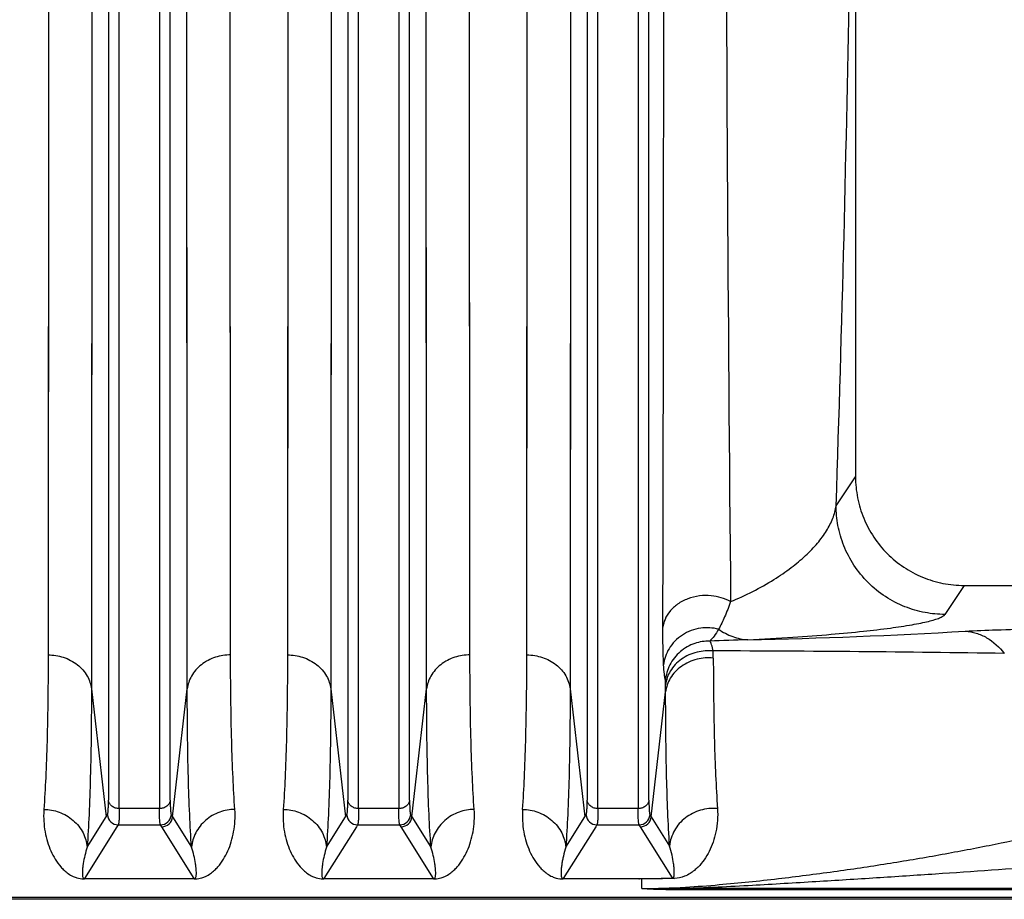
# Model space of a CAD drawing. Extents: x -1404 to 1181, y 8 to 1628.
# Tile 44 of 75: x -569 to -479, y 1288 to 1369. Entities that reach past the tile are written whole.
import ezdxf

# ---------------------------------------------------------------- set-up
doc = ezdxf.new("R2010")
doc.units = 0
doc.header["$LTSCALE"] = 65.395
doc.layers.add('SG48_1', color=7, linetype='CONTINUOUS')

msp = doc.modelspace()

# ---------------------------------------------------------------- linework, layer by layer
at = {"layer": 'SG48_1', "color": 2, "linetype": 'CONTINUOUS'}
for p, q in [((-566.746, 1404.26), (-566.791, 1310.705)), ((-550.021, 1310.705), (-550.066, 1404.26)), ((-544.746, 1404.26), (-544.791, 1310.705)), ((-528.021, 1310.705), (-528.066, 1404.26)), ((-563.447, 1290.152), (-553.365, 1290.152)), ((-563.447, 1290.12), (-563.447, 1290.152)), ((-553.365, 1290.152), (-553.365, 1290.12)), ((-541.447, 1290.152), (-531.365, 1290.152)), ((-541.447, 1290.12), (-541.447, 1290.152)), ((-531.365, 1290.152), (-531.365, 1290.12)), ((-519.447, 1290.152), (-512.207, 1290.152)), ((-519.447, 1290.12), (-519.447, 1290.152)), ((-512.207, 1290.12), (-519.447, 1290.12)), ((-509.217, 1290.172), (-509.399, 1290.166))]:
    msp.add_line(p, q, dxfattribs=at)
at = {"layer": 'SG48_1', "color": 9, "linetype": 'CONTINUOUS'}
for p, q in [((-522.791, 1310.706), (-522.746, 1404.26)), ((-562.766, 1403.113), (-562.811, 1307.575)), ((-554.001, 1307.575), (-554.046, 1403.113)), ((-540.766, 1403.113), (-540.811, 1307.575)), ((-532.001, 1307.575), (-532.046, 1403.113)), ((-518.766, 1403.113), (-518.811, 1307.575)), ((-561.246, 1397.048), (-561.246, 1297.345)), ((-560.251, 1296.581), (-560.251, 1396.758)), ((-556.561, 1396.758), (-556.561, 1296.581)), ((-555.566, 1297.345), (-555.566, 1397.048)), ((-539.246, 1397.048), (-539.246, 1297.345)), ((-538.251, 1296.581), (-538.251, 1396.758)), ((-534.561, 1396.758), (-534.561, 1296.581)), ((-533.566, 1297.345), (-533.566, 1397.048)), ((-517.246, 1397.048), (-517.246, 1297.345)), ((-516.251, 1296.581), (-516.251, 1396.758)), ((-512.561, 1396.758), (-512.561, 1296.581)), ((-511.566, 1297.345), (-511.566, 1397.048)), ((-494.359, 1324.415), (-492.581, 1327.084)), ((-482.593, 1317.089), (-484.365, 1314.429)), ((-505.649, 1310.418), (-505.649, 1311.073)), ((-510.032, 1307.306), (-510.033, 1307.975)), ((-510.032, 1307.306), (-510.033, 1307.975)), ((-562.811, 1307.575), (-561.457, 1295.826)), ((-555.355, 1295.826), (-554.001, 1307.575)), ((-540.811, 1307.575), (-539.457, 1295.826)), ((-533.355, 1295.826), (-532.001, 1307.575)), ((-518.811, 1307.575), (-517.457, 1295.826)), ((-511.355, 1295.826), (-510.032, 1307.306)), ((-556.561, 1296.581), (-560.251, 1296.581)), ((-534.561, 1296.581), (-538.251, 1296.581)), ((-512.561, 1296.581), (-516.251, 1296.581)), ((-563.201, 1293.044), (-561.457, 1295.826)), ((-555.355, 1295.826), (-553.611, 1293.044)), ((-541.201, 1293.044), (-539.457, 1295.826)), ((-533.355, 1295.826), (-531.611, 1293.044)), ((-519.201, 1293.044), (-517.457, 1295.826)), ((-511.355, 1295.826), (-509.674, 1293.144)), ((-560.462, 1294.914), (-563.447, 1290.152)), ((-560.351, 1295.089), (-560.462, 1294.914)), ((-560.351, 1295.089), (-556.461, 1295.089)), ((-556.35, 1294.914), (-556.461, 1295.089)), ((-553.365, 1290.152), (-556.35, 1294.914)), ((-538.462, 1294.914), (-541.447, 1290.152)), ((-538.351, 1295.089), (-538.462, 1294.914)), ((-538.351, 1295.089), (-534.461, 1295.089)), ((-534.35, 1294.914), (-534.461, 1295.089)), ((-531.365, 1290.152), (-534.35, 1294.914)), ((-516.462, 1294.914), (-519.447, 1290.152)), ((-516.351, 1295.089), (-516.462, 1294.914)), ((-516.351, 1295.089), (-512.461, 1295.089)), ((-512.35, 1294.914), (-512.461, 1295.089)), ((-509.401, 1290.211), (-512.35, 1294.914)), ((-513.365, 1290.152), (-513.345, 1290.12)), ((-512.207, 1289.236), (-512.207, 1290.152)), ((-429.406, 1289.247), (-508.814, 1289.247)), ((-508.814, 1289.247), (-508.814, 1289.122)), ((-429.406, 1289.122), (-508.814, 1289.122)), ((-717.008, 1288.455), (-429.406, 1288.455))]:
    msp.add_line(p, q, dxfattribs=at)
at = {"layer": 'SG48_1', "color": 6, "linetype": 'CONTINUOUS'}
for p, q in [((-492.58, 1370.781), (-492.58, 1327.084)), ((-482.593, 1317.089), (-452.219, 1317.089)), ((-561.457, 1295.826), (-561.346, 1296.001)), ((-555.466, 1296.001), (-555.355, 1295.826)), ((-539.457, 1295.826), (-539.346, 1296.001)), ((-533.466, 1296.001), (-533.355, 1295.826)), ((-517.457, 1295.826), (-517.346, 1296.001)), ((-511.466, 1296.001), (-511.355, 1295.826)), ((-429.406, 1288.247), (-717.008, 1288.247))]:
    msp.add_line(p, q, dxfattribs=at)
at = {"layer": 'SG48_1', "color": 2, "linetype": 'CONTINUOUS'}
for points in [[(-566.746, 1404.26), (-566.748, 1393.391), (-566.749, 1389.832), (-566.75, 1386.309), (-566.751, 1382.823), (-566.752, 1379.376), (-566.753, 1375.97), (-566.754, 1372.607), (-566.755, 1369.288), (-566.757, 1366.015)], [(-544.746, 1404.26), (-544.748, 1393.391), (-544.749, 1389.832), (-544.75, 1386.309), (-544.751, 1382.823), (-544.752, 1379.376), (-544.753, 1375.97), (-544.754, 1372.607), (-544.755, 1369.288), (-544.757, 1366.015)], [(-550.047, 1347.442), (-550.05, 1353.42), (-550.051, 1356.491), (-550.053, 1359.615), (-550.054, 1362.79), (-550.055, 1366.015), (-550.056, 1369.288), (-550.058, 1372.607), (-550.059, 1375.97)], [(-528.047, 1347.442), (-528.05, 1353.42), (-528.051, 1356.491), (-528.053, 1359.615), (-528.054, 1362.79), (-528.055, 1366.015), (-528.056, 1369.288), (-528.058, 1372.607), (-528.059, 1375.97)], [(-566.757, 1366.015), (-566.759, 1359.615), (-566.76, 1356.491), (-566.762, 1353.42), (-566.763, 1350.403), (-566.765, 1347.442), (-566.766, 1344.539), (-566.768, 1341.694)], [(-544.757, 1366.015), (-544.759, 1359.615), (-544.76, 1356.491), (-544.762, 1353.42), (-544.763, 1350.403), (-544.765, 1347.442), (-544.766, 1344.539), (-544.768, 1341.694)], [(-550.036, 1328.405), (-550.039, 1333.528), (-550.041, 1336.187), (-550.043, 1338.91), (-550.044, 1341.694), (-550.046, 1344.539), (-550.047, 1347.442)], [(-528.036, 1328.405), (-528.039, 1333.528), (-528.041, 1336.187), (-528.043, 1338.91), (-528.044, 1341.694), (-528.046, 1344.539), (-528.047, 1347.442)], [(-566.768, 1341.694), (-566.771, 1336.187), (-566.773, 1333.528), (-566.774, 1330.934), (-566.776, 1328.405), (-566.778, 1325.944)], [(-544.768, 1341.694), (-544.771, 1336.187), (-544.773, 1333.528), (-544.774, 1330.934), (-544.776, 1328.405), (-544.778, 1325.944)], [(-550.027, 1316.798), (-550.031, 1321.229), (-550.032, 1323.552), (-550.034, 1325.944), (-550.036, 1328.405)], [(-528.027, 1316.798), (-528.031, 1321.229), (-528.032, 1323.552), (-528.034, 1325.944), (-528.036, 1328.405)], [(-566.778, 1325.944), (-566.781, 1321.229), (-566.783, 1318.978), (-566.785, 1316.799)], [(-544.778, 1325.944), (-544.781, 1321.229), (-544.783, 1318.978), (-544.785, 1316.799)], [(-566.785, 1316.799), (-566.789, 1312.661), (-566.791, 1310.705)], [(-550.021, 1310.705), (-550.023, 1312.661), (-550.025, 1314.693), (-550.027, 1316.798)], [(-544.785, 1316.799), (-544.789, 1312.661), (-544.791, 1310.705)], [(-528.021, 1310.705), (-528.023, 1312.661), (-528.025, 1314.693), (-528.027, 1316.798)]]:
    msp.add_lwpolyline(points, dxfattribs=at)
at = {"layer": 'SG48_1', "color": 9, "linetype": 'CONTINUOUS'}
for points in [[(-522.757, 1366.017), (-522.755, 1369.29), (-522.754, 1372.61), (-522.753, 1375.973), (-522.752, 1379.377), (-522.751, 1382.822), (-522.75, 1386.307), (-522.749, 1389.83), (-522.748, 1393.388), (-522.746, 1404.26)], [(-562.766, 1403.113), (-562.768, 1392.012), (-562.769, 1388.377), (-562.77, 1384.779), (-562.771, 1381.219), (-562.772, 1377.698), (-562.773, 1374.22), (-562.774, 1370.785), (-562.775, 1367.397), (-562.776, 1364.055)], [(-540.766, 1403.113), (-540.768, 1392.012), (-540.769, 1388.377), (-540.77, 1384.779), (-540.771, 1381.219), (-540.772, 1377.698), (-540.773, 1374.22), (-540.774, 1370.785), (-540.775, 1367.397), (-540.776, 1364.055)], [(-518.766, 1403.113), (-518.768, 1392.012), (-518.769, 1388.377), (-518.77, 1384.779), (-518.771, 1381.219), (-518.772, 1377.698), (-518.773, 1374.22), (-518.774, 1370.785), (-518.775, 1367.397), (-518.776, 1364.055)], [(-554.027, 1345.098), (-554.03, 1351.203), (-554.032, 1354.34), (-554.033, 1357.53), (-554.034, 1360.772), (-554.036, 1364.065), (-554.037, 1367.407), (-554.038, 1370.796), (-554.039, 1374.23)], [(-532.027, 1345.098), (-532.03, 1351.203), (-532.032, 1354.34), (-532.033, 1357.53), (-532.034, 1360.772), (-532.036, 1364.065), (-532.037, 1367.407), (-532.038, 1370.796), (-532.039, 1374.23)], [(-522.768, 1341.696), (-522.766, 1344.54), (-522.765, 1347.444), (-522.763, 1350.405), (-522.762, 1353.421), (-522.76, 1356.493), (-522.759, 1359.617), (-522.757, 1366.017)], [(-562.776, 1364.055), (-562.779, 1357.519), (-562.78, 1354.329), (-562.782, 1351.193), (-562.783, 1348.112), (-562.784, 1345.089), (-562.786, 1342.124), (-562.787, 1339.219)], [(-540.776, 1364.055), (-540.779, 1357.519), (-540.78, 1354.329), (-540.782, 1351.193), (-540.783, 1348.112), (-540.784, 1345.089), (-540.786, 1342.124), (-540.787, 1339.219)], [(-518.776, 1364.055), (-518.779, 1357.519), (-518.78, 1354.329), (-518.782, 1351.193), (-518.783, 1348.112), (-518.784, 1345.089), (-518.786, 1342.124), (-518.787, 1339.219)], [(-554.016, 1325.65), (-554.02, 1330.884), (-554.021, 1333.601), (-554.023, 1336.382), (-554.024, 1339.226), (-554.026, 1342.132), (-554.027, 1345.098)], [(-532.016, 1325.65), (-532.02, 1330.884), (-532.021, 1333.601), (-532.023, 1336.382), (-532.024, 1339.226), (-532.026, 1342.132), (-532.027, 1345.098)], [(-522.778, 1325.946), (-522.776, 1328.408), (-522.774, 1330.936), (-522.773, 1333.53), (-522.771, 1336.189), (-522.768, 1341.696)], [(-562.787, 1339.219), (-562.791, 1333.595), (-562.792, 1330.88), (-562.794, 1328.23), (-562.796, 1325.648), (-562.797, 1323.136)], [(-540.787, 1339.219), (-540.791, 1333.595), (-540.792, 1330.88), (-540.794, 1328.23), (-540.796, 1325.648), (-540.797, 1323.136)], [(-518.787, 1339.219), (-518.791, 1333.595), (-518.792, 1330.88), (-518.794, 1328.23), (-518.796, 1325.648), (-518.797, 1323.136)], [(-522.785, 1316.8), (-522.783, 1318.979), (-522.781, 1321.231), (-522.778, 1325.946)], [(-554.007, 1313.797), (-554.011, 1318.322), (-554.013, 1320.694), (-554.014, 1323.137), (-554.016, 1325.65)], [(-532.007, 1313.797), (-532.011, 1318.322), (-532.013, 1320.694), (-532.014, 1323.137), (-532.016, 1325.65)], [(-562.797, 1323.136), (-562.801, 1318.323), (-562.803, 1316.024), (-562.805, 1313.799)], [(-540.797, 1323.136), (-540.801, 1318.323), (-540.803, 1316.024), (-540.805, 1313.799)], [(-518.797, 1323.136), (-518.801, 1318.323), (-518.803, 1316.024), (-518.805, 1313.799)], [(-522.791, 1310.706), (-522.789, 1312.662), (-522.785, 1316.8)], [(-562.805, 1313.799), (-562.809, 1309.573), (-562.811, 1307.575)], [(-554.001, 1307.575), (-554.003, 1309.573), (-554.005, 1311.647), (-554.007, 1313.797)], [(-540.805, 1313.799), (-540.809, 1309.573), (-540.811, 1307.575)], [(-532.001, 1307.575), (-532.003, 1309.573), (-532.005, 1311.647), (-532.007, 1313.797)], [(-518.805, 1313.799), (-518.809, 1309.573), (-518.811, 1307.575)]]:
    msp.add_lwpolyline(points, dxfattribs=at)
for centre, radius, start, end in [((11708.165, 1429.282), 12212.754, 180.1598795, 180.5333309), ((-3388.545, 1421.541), 2895.815, 358.077935, 359.054465), ((-512.171, 1815.79), 503.781, 271.10227, 273.3777), ((-495.265, 1069.635), 242.574, 91.70436, 92.53279), ((-510.524, -801.649), 2112.728, 89.142409, 89.867789), ((-560.348, 1296.091), 1.002, 185.1576, 269.82911), ((-556.464, 1296.091), 1.002, 270.17177, 354.84114), ((-538.348, 1296.091), 1.002, 185.1576, 269.82911), ((-534.464, 1296.091), 1.002, 270.17177, 354.84114), ((-516.348, 1296.091), 1.002, 185.1576, 269.82911), ((-512.464, 1296.091), 1.002, 270.17177, 354.84114), ((-510.821, 1382.547), 93.322, 269.14889, 271.23226)]:
    msp.add_arc(centre, radius, start, end, dxfattribs=at)
at = {"layer": 'SG48_1', "color": 6, "linetype": 'CONTINUOUS'}
for centre in [(-556.353, 1295.916), (-534.353, 1295.916), (-512.353, 1295.916)]:
    msp.add_arc(centre, 1.002, 270.16464, 354.81172, dxfattribs=at)
at = {"layer": 'SG48_1', "color": 2, "linetype": 'CONTINUOUS'}
for centre, radius, start, end in [((-553.366, 1292.864), 2.743, 270.03217, 270.87326), ((-553.363, 1292.722), 2.601, 270.86104, 272.73646), ((-531.366, 1292.864), 2.743, 270.03217, 270.87326), ((-531.363, 1292.722), 2.601, 270.86104, 272.73646), ((-513.308, 1292.442), 2.462, 289.46756, 291.58353)]:
    msp.add_arc(centre, radius, start, end, dxfattribs=at)
at = {"layer": 'SG48_1', "color": 9, "linetype": 'CONTINUOUS'}
for points, knots in [([(-510.283, 1313.248), (-510.254, 1325.198), (-510.213, 1352.126), (-510.196, 1379.054), (-510.19, 1394.033)], [0, 0, 0, 0, 0.443768, 1, 1, 1, 1]), ([(-504.06, 1315.603), (-502.682, 1316.174), (-500.767, 1317.137), (-498.528, 1318.667), (-497.186, 1319.782), (-496.087, 1320.915), (-495.234, 1322.063), (-494.635, 1323.221), (-494.414, 1324.024), (-494.359, 1324.415)], [0, 0, 0, 0, 0.329252, 0.470353, 0.598117, 0.7137, 0.818116, 0.912815, 1, 1, 1, 1]), ([(-484.365, 1314.429), (-484.974, 1314.43), (-486.229, 1314.547), (-488.089, 1315.084), (-489.879, 1316.013), (-491.476, 1317.31), (-492.774, 1318.906), (-493.703, 1320.694), (-494.241, 1322.553), (-494.358, 1323.807), (-494.359, 1324.415)], [0, 0, 0, 0, 0.116531, 0.240058, 0.368728, 0.500122, 0.631496, 0.760109, 0.883556, 1, 1, 1, 1]), ([(-504.06, 1315.603), (-504.604, 1315.902), (-505.579, 1316.186), (-506.935, 1316.164), (-508, 1315.906), (-508.939, 1315.416), (-509.658, 1314.757), (-510.111, 1314.016), (-510.252, 1313.493), (-510.283, 1313.246)], [0, 0, 0, 0, 0.242054, 0.38276, 0.526871, 0.665448, 0.791707, 0.902963, 1, 1, 1, 1]), ([(-504.06, 1315.603), (-504.229, 1315.126), (-504.564, 1314.267), (-504.962, 1313.434), (-505.162, 1313.07)], [0, 0, 0, 0, 0.549117, 1, 1, 1, 1]), ([(-502.479, 1312.102), (-501.094, 1312.169), (-498.536, 1312.313), (-494.99, 1312.576), (-492.004, 1312.855), (-489.527, 1313.144), (-487.768, 1313.405), (-486.603, 1313.623), (-485.907, 1313.777), (-485.336, 1313.932), (-484.889, 1314.086), (-484.57, 1314.238), (-484.409, 1314.363), (-484.365, 1314.429)], [0, 0, 0, 0, 0.226513, 0.418496, 0.580843, 0.716262, 0.825917, 0.871155, 0.909942, 0.942205, 0.967882, 0.987005, 1, 1, 1, 1]), ([(-510.216, 1309.797), (-510.244, 1310.303), (-510.279, 1311.452), (-510.284, 1312.603), (-510.283, 1313.246)], [0, 0, 0, 0, 0.440165, 1, 1, 1, 1]), ([(-505.162, 1313.07), (-505.694, 1313.204), (-506.875, 1313.267), (-508.555, 1312.65), (-509.795, 1311.395), (-510.162, 1310.311), (-510.216, 1309.797)], [0, 0, 0, 0, 0.243333, 0.510355, 0.770501, 1, 1, 1, 1]), ([(-505.162, 1313.07), (-505.293, 1312.848), (-505.541, 1312.463), (-505.836, 1312.108), (-505.984, 1311.973)], [0, 0, 0, 0, 0.561672, 1, 1, 1, 1]), ([(-505.162, 1313.07), (-504.763, 1312.793), (-503.907, 1312.335), (-502.952, 1312.129), (-502.479, 1312.102)], [0, 0, 0, 0, 0.506582, 1, 1, 1, 1]), ([(-482.489, 1312.884), (-481.532, 1312.941), (-479.441, 1313.026), (-474.872, 1313.137), (-471.26, 1313.162), (-468.782, 1313.162)], [0, 0, 0, 0, 0.209826, 0.457766, 1, 1, 1, 1]), ([(-482.489, 1312.884), (-482.151, 1312.869), (-481.465, 1312.747), (-480.163, 1312.17), (-479.348, 1311.415), (-478.902, 1310.842)], [0, 0, 0, 0, 0.23913, 0.486769, 1, 1, 1, 1]), ([(-505.984, 1311.973), (-506.446, 1311.98), (-507.426, 1311.828), (-508.752, 1311.074), (-509.72, 1309.851), (-510.01, 1308.851), (-510.055, 1308.36)], [0, 0, 0, 0, 0.232947, 0.489123, 0.75125, 1, 1, 1, 1]), ([(-505.649, 1311.073), (-505.689, 1311.266), (-505.752, 1311.529), (-505.878, 1311.826), (-505.947, 1311.933), (-505.984, 1311.973)], [0, 0, 0, 0, 0.610046, 0.831603, 1, 1, 1, 1]), ([(-566.791, 1310.705), (-566.322, 1310.705), (-565.359, 1310.558), (-564.072, 1309.892), (-563.144, 1308.845), (-562.858, 1307.987), (-562.811, 1307.575)], [0, 0, 0, 0, 0.255753, 0.521664, 0.774316, 1, 1, 1, 1]), ([(-550.021, 1310.705), (-550.49, 1310.705), (-551.453, 1310.558), (-552.74, 1309.893), (-553.668, 1308.845), (-553.954, 1307.987), (-554.001, 1307.575)], [0, 0, 0, 0, 0.255668, 0.521552, 0.774239, 1, 1, 1, 1]), ([(-544.791, 1310.705), (-544.322, 1310.705), (-543.359, 1310.558), (-542.072, 1309.892), (-541.144, 1308.845), (-540.858, 1307.987), (-540.811, 1307.575)], [0, 0, 0, 0, 0.255753, 0.521664, 0.774316, 1, 1, 1, 1]), ([(-528.021, 1310.705), (-528.49, 1310.705), (-529.453, 1310.558), (-530.74, 1309.893), (-531.668, 1308.845), (-531.954, 1307.987), (-532.001, 1307.575)], [0, 0, 0, 0, 0.255668, 0.521552, 0.774239, 1, 1, 1, 1]), ([(-523.181, 1296.508), (-523.113, 1297.479), (-522.997, 1299.566), (-522.831, 1304.298), (-522.793, 1308.06), (-522.791, 1310.706)], [0, 0, 0, 0, 0.205643, 0.441251, 1, 1, 1, 1]), ([(-522.791, 1310.706), (-522.305, 1310.706), (-521.341, 1310.553), (-520.074, 1309.886), (-519.153, 1308.86), (-518.859, 1308.001), (-518.811, 1307.575)], [0, 0, 0, 0, 0.264852, 0.521685, 0.766109, 1, 1, 1, 1]), ([(-505.649, 1311.073), (-506.147, 1311.117), (-507.191, 1311.04), (-508.617, 1310.41), (-509.662, 1309.326), (-509.983, 1308.41), (-510.033, 1307.975)], [0, 0, 0, 0, 0.254508, 0.522778, 0.776731, 1, 1, 1, 1]), ([(-510.055, 1308.36), (-510.076, 1308.442), (-510.112, 1308.634), (-510.172, 1309.113), (-510.2, 1309.51), (-510.216, 1309.797)], [0, 0, 0, 0, 0.175549, 0.402805, 1, 1, 1, 1]), ([(-505.649, 1310.418), (-506.146, 1310.462), (-507.19, 1310.384), (-508.616, 1309.752), (-509.662, 1308.663), (-509.982, 1307.743), (-510.032, 1307.306)], [0, 0, 0, 0, 0.253765, 0.521674, 0.775932, 1, 1, 1, 1]), ([(-505.649, 1310.418), (-505.646, 1307.856), (-505.596, 1303.239), (-505.408, 1298.625), (-505.266, 1296.576)], [0, 0, 0, 0, 0.555072, 1, 1, 1, 1]), ([(-510.033, 1307.975), (-510.033, 1308.056), (-510.036, 1308.185), (-510.044, 1308.314), (-510.055, 1308.36)], [0, 0, 0, 0, 0.631384, 1, 1, 1, 1]), ([(-562.811, 1307.575), (-562.813, 1304.867), (-562.851, 1301.017), (-563.017, 1296.173), (-563.133, 1294.038), (-563.201, 1293.044)], [0, 0, 0, 0, 0.558761, 0.794367, 1, 1, 1, 1]), ([(-553.611, 1293.044), (-553.679, 1294.038), (-553.795, 1296.173), (-553.961, 1301.017), (-553.999, 1304.867), (-554.001, 1307.575)], [0, 0, 0, 0, 0.205633, 0.441239, 1, 1, 1, 1]), ([(-540.811, 1307.575), (-540.813, 1304.867), (-540.851, 1301.017), (-541.017, 1296.173), (-541.133, 1294.038), (-541.201, 1293.044)], [0, 0, 0, 0, 0.558761, 0.794367, 1, 1, 1, 1]), ([(-531.611, 1293.044), (-531.679, 1294.038), (-531.795, 1296.173), (-531.961, 1301.017), (-531.999, 1304.867), (-532.001, 1307.575)], [0, 0, 0, 0, 0.205633, 0.441239, 1, 1, 1, 1]), ([(-518.811, 1307.575), (-518.813, 1304.867), (-518.851, 1301.017), (-519.017, 1296.173), (-519.133, 1294.038), (-519.201, 1293.044)], [0, 0, 0, 0, 0.558761, 0.794367, 1, 1, 1, 1]), ([(-509.674, 1293.144), (-509.807, 1295.241), (-509.983, 1299.961), (-510.03, 1304.684), (-510.032, 1307.306)], [0, 0, 0, 0, 0.444832, 1, 1, 1, 1]), ([(-561.346, 1296.001), (-561.335, 1296.018), (-561.318, 1296.066), (-561.299, 1296.154), (-561.283, 1296.276), (-561.263, 1296.501), (-561.249, 1296.862), (-561.246, 1297.17), (-561.246, 1297.345)], [0, 0, 0, 0, 0.044154, 0.111086, 0.201489, 0.315455, 0.61309, 1, 1, 1, 1]), ([(-560.251, 1296.581), (-560.368, 1296.581), (-560.608, 1296.617), (-560.93, 1296.779), (-561.162, 1297.034), (-561.234, 1297.245), (-561.246, 1297.345)], [0, 0, 0, 0, 0.25849, 0.525738, 0.777273, 1, 1, 1, 1]), ([(-555.566, 1297.345), (-555.578, 1297.245), (-555.65, 1297.034), (-555.882, 1296.779), (-556.203, 1296.617), (-556.444, 1296.581), (-556.561, 1296.581)], [0, 0, 0, 0, 0.222727, 0.474262, 0.74151, 1, 1, 1, 1]), ([(-555.566, 1297.345), (-555.566, 1297.17), (-555.563, 1296.861), (-555.549, 1296.501), (-555.529, 1296.276), (-555.512, 1296.155), (-555.494, 1296.066), (-555.477, 1296.018), (-555.466, 1296.001)], [0, 0, 0, 0, 0.386898, 0.684533, 0.798498, 0.8889, 0.955835, 1, 1, 1, 1]), ([(-539.346, 1296.001), (-539.335, 1296.018), (-539.318, 1296.066), (-539.299, 1296.154), (-539.283, 1296.276), (-539.263, 1296.501), (-539.249, 1296.862), (-539.246, 1297.17), (-539.246, 1297.345)], [0, 0, 0, 0, 0.044154, 0.111086, 0.201489, 0.315455, 0.61309, 1, 1, 1, 1]), ([(-538.251, 1296.581), (-538.368, 1296.581), (-538.608, 1296.617), (-538.93, 1296.779), (-539.162, 1297.034), (-539.234, 1297.245), (-539.246, 1297.345)], [0, 0, 0, 0, 0.25849, 0.525738, 0.777273, 1, 1, 1, 1]), ([(-533.566, 1297.345), (-533.578, 1297.245), (-533.65, 1297.034), (-533.882, 1296.779), (-534.203, 1296.617), (-534.444, 1296.581), (-534.561, 1296.581)], [0, 0, 0, 0, 0.222727, 0.474262, 0.74151, 1, 1, 1, 1]), ([(-533.566, 1297.345), (-533.566, 1297.17), (-533.563, 1296.861), (-533.549, 1296.501), (-533.529, 1296.276), (-533.512, 1296.155), (-533.494, 1296.066), (-533.477, 1296.018), (-533.466, 1296.001)], [0, 0, 0, 0, 0.386898, 0.684533, 0.798498, 0.8889, 0.955835, 1, 1, 1, 1]), ([(-517.346, 1296.001), (-517.335, 1296.018), (-517.318, 1296.066), (-517.299, 1296.154), (-517.283, 1296.276), (-517.263, 1296.501), (-517.249, 1296.862), (-517.246, 1297.17), (-517.246, 1297.345)], [0, 0, 0, 0, 0.044154, 0.111086, 0.201489, 0.315455, 0.61309, 1, 1, 1, 1]), ([(-516.251, 1296.581), (-516.368, 1296.581), (-516.608, 1296.617), (-516.93, 1296.779), (-517.162, 1297.034), (-517.234, 1297.245), (-517.246, 1297.345)], [0, 0, 0, 0, 0.25849, 0.525738, 0.777273, 1, 1, 1, 1]), ([(-511.566, 1297.345), (-511.578, 1297.245), (-511.65, 1297.034), (-511.882, 1296.779), (-512.203, 1296.617), (-512.444, 1296.581), (-512.561, 1296.581)], [0, 0, 0, 0, 0.222727, 0.474262, 0.74151, 1, 1, 1, 1]), ([(-511.566, 1297.345), (-511.566, 1297.17), (-511.563, 1296.861), (-511.549, 1296.501), (-511.529, 1296.276), (-511.512, 1296.155), (-511.494, 1296.066), (-511.477, 1296.018), (-511.466, 1296.001)], [0, 0, 0, 0, 0.386898, 0.684533, 0.798498, 0.8889, 0.955835, 1, 1, 1, 1]), ([(-567.181, 1296.508), (-566.71, 1296.505), (-565.732, 1296.333), (-564.439, 1295.58), (-563.523, 1294.421), (-563.247, 1293.493), (-563.201, 1293.044)], [0, 0, 0, 0, 0.246145, 0.50748, 0.764227, 1, 1, 1, 1]), ([(-560.251, 1296.581), (-560.251, 1296.387), (-560.254, 1296.044), (-560.268, 1295.644), (-560.288, 1295.394), (-560.304, 1295.259), (-560.323, 1295.161), (-560.34, 1295.108), (-560.351, 1295.089)], [0, 0, 0, 0, 0.387557, 0.685433, 0.799473, 0.88983, 0.956484, 1, 1, 1, 1]), ([(-556.461, 1295.089), (-556.472, 1295.108), (-556.489, 1295.161), (-556.508, 1295.259), (-556.524, 1295.394), (-556.544, 1295.644), (-556.558, 1296.044), (-556.561, 1296.387), (-556.561, 1296.581)], [0, 0, 0, 0, 0.043515, 0.110168, 0.200525, 0.314566, 0.612443, 1, 1, 1, 1]), ([(-549.631, 1296.508), (-550.102, 1296.505), (-551.08, 1296.333), (-552.373, 1295.58), (-553.289, 1294.421), (-553.565, 1293.493), (-553.611, 1293.044)], [0, 0, 0, 0, 0.246145, 0.50748, 0.764227, 1, 1, 1, 1]), ([(-545.181, 1296.508), (-544.71, 1296.505), (-543.732, 1296.333), (-542.439, 1295.58), (-541.523, 1294.421), (-541.247, 1293.493), (-541.201, 1293.044)], [0, 0, 0, 0, 0.246145, 0.50748, 0.764227, 1, 1, 1, 1]), ([(-538.251, 1296.581), (-538.251, 1296.387), (-538.254, 1296.044), (-538.268, 1295.644), (-538.288, 1295.394), (-538.304, 1295.259), (-538.323, 1295.161), (-538.34, 1295.108), (-538.351, 1295.089)], [0, 0, 0, 0, 0.387557, 0.685433, 0.799473, 0.88983, 0.956484, 1, 1, 1, 1]), ([(-534.461, 1295.089), (-534.472, 1295.108), (-534.489, 1295.161), (-534.508, 1295.259), (-534.524, 1295.394), (-534.544, 1295.644), (-534.558, 1296.044), (-534.561, 1296.387), (-534.561, 1296.581)], [0, 0, 0, 0, 0.043515, 0.110168, 0.200525, 0.314566, 0.612443, 1, 1, 1, 1]), ([(-527.631, 1296.508), (-528.102, 1296.505), (-529.08, 1296.333), (-530.373, 1295.58), (-531.289, 1294.421), (-531.565, 1293.493), (-531.611, 1293.044)], [0, 0, 0, 0, 0.246145, 0.50748, 0.764227, 1, 1, 1, 1]), ([(-523.181, 1296.508), (-523.23, 1295.82), (-523.178, 1294.802), (-522.872, 1293.53), (-522.554, 1292.678), (-522.143, 1291.899), (-521.712, 1291.311), (-521.297, 1290.886), (-520.915, 1290.576), (-520.505, 1290.341), (-520.008, 1290.164), (-519.664, 1290.12), (-519.447, 1290.12)], [0, 0, 0, 0, 0.253942, 0.370185, 0.480925, 0.587768, 0.693503, 0.747926, 0.806012, 0.874362, 0.920265, 1, 1, 1, 1]), ([(-523.181, 1296.508), (-522.71, 1296.505), (-521.732, 1296.333), (-520.439, 1295.58), (-519.523, 1294.421), (-519.247, 1293.493), (-519.201, 1293.044)], [0, 0, 0, 0, 0.246145, 0.50748, 0.764227, 1, 1, 1, 1]), ([(-516.251, 1296.581), (-516.251, 1296.387), (-516.254, 1296.044), (-516.268, 1295.644), (-516.288, 1295.394), (-516.304, 1295.259), (-516.323, 1295.161), (-516.34, 1295.108), (-516.351, 1295.089)], [0, 0, 0, 0, 0.387557, 0.685433, 0.799473, 0.88983, 0.956484, 1, 1, 1, 1]), ([(-512.461, 1295.089), (-512.472, 1295.108), (-512.489, 1295.161), (-512.508, 1295.259), (-512.524, 1295.394), (-512.544, 1295.644), (-512.558, 1296.044), (-512.561, 1296.387), (-512.561, 1296.581)], [0, 0, 0, 0, 0.043515, 0.110168, 0.200525, 0.314566, 0.612443, 1, 1, 1, 1]), ([(-505.266, 1296.577), (-505.787, 1296.626), (-506.854, 1296.529), (-508.272, 1295.814), (-509.303, 1294.634), (-509.622, 1293.641), (-509.674, 1293.144)], [0, 0, 0, 0, 0.255136, 0.508101, 0.756327, 1, 1, 1, 1]), ([(-505.266, 1296.576), (-505.217, 1295.862), (-505.287, 1294.807), (-505.647, 1293.507), (-506.009, 1292.65), (-506.47, 1291.875), (-506.944, 1291.299), (-507.394, 1290.887), (-507.804, 1290.592), (-508.399, 1290.288), (-508.904, 1290.182), (-509.217, 1290.172)], [0, 0, 0, 0, 0.259712, 0.377239, 0.488834, 0.596475, 0.703282, 0.758439, 0.817377, 0.886233, 1, 1, 1, 1]), ([(-512.207, 1289.236), (-510.869, 1289.236), (-508.498, 1289.324), (-504.319, 1289.644), (-499.78, 1290.117), (-494.636, 1290.774), (-489.714, 1291.505), (-484.951, 1292.309), (-478.915, 1293.45), (-474.485, 1294.423), (-471.601, 1295.127)], [0, 0, 0, 0, 0.097619, 0.17308, 0.305918, 0.430742, 0.551562, 0.669108, 0.783307, 1, 1, 1, 1]), ([(-563.201, 1293.044), (-563.285, 1292.789), (-563.424, 1292.293), (-563.546, 1291.675), (-563.611, 1291.21), (-563.641, 1290.883), (-563.65, 1290.619), (-563.635, 1290.415), (-563.615, 1290.316), (-563.597, 1290.269)], [0, 0, 0, 0, 0.285139, 0.545543, 0.667165, 0.783212, 0.893735, 0.947095, 1, 1, 1, 1]), ([(-553.215, 1290.271), (-553.196, 1290.317), (-553.176, 1290.417), (-553.162, 1290.62), (-553.17, 1290.885), (-553.201, 1291.211), (-553.266, 1291.676), (-553.388, 1292.293), (-553.526, 1292.789), (-553.611, 1293.044)], [0, 0, 0, 0, 0.052889, 0.106255, 0.216794, 0.332852, 0.45448, 0.714883, 1, 1, 1, 1]), ([(-541.201, 1293.044), (-541.285, 1292.789), (-541.424, 1292.293), (-541.546, 1291.675), (-541.611, 1291.21), (-541.641, 1290.883), (-541.65, 1290.619), (-541.635, 1290.415), (-541.615, 1290.316), (-541.597, 1290.269)], [0, 0, 0, 0, 0.285139, 0.545543, 0.667165, 0.783212, 0.893735, 0.947095, 1, 1, 1, 1]), ([(-531.215, 1290.271), (-531.196, 1290.317), (-531.176, 1290.417), (-531.162, 1290.62), (-531.17, 1290.885), (-531.201, 1291.211), (-531.266, 1291.676), (-531.388, 1292.293), (-531.526, 1292.789), (-531.611, 1293.044)], [0, 0, 0, 0, 0.052889, 0.106255, 0.216794, 0.332852, 0.45448, 0.714883, 1, 1, 1, 1]), ([(-519.201, 1293.044), (-519.29, 1292.774), (-519.402, 1292.371), (-519.514, 1291.84), (-519.577, 1291.467), (-519.622, 1291.109), (-519.645, 1290.821), (-519.647, 1290.598), (-519.64, 1290.463), (-519.624, 1290.358), (-519.603, 1290.279), (-519.572, 1290.214), (-519.52, 1290.163), (-519.474, 1290.152), (-519.447, 1290.152)], [0, 0, 0, 0, 0.281587, 0.412549, 0.537395, 0.656313, 0.769386, 0.823767, 0.876804, 0.902968, 0.929218, 0.956824, 0.973391, 1, 1, 1, 1]), ([(-509.401, 1290.211), (-509.295, 1290.233), (-509.246, 1290.454), (-509.237, 1290.657), (-509.239, 1290.884), (-509.26, 1291.172), (-509.32, 1291.667), (-509.441, 1292.331), (-509.584, 1292.867), (-509.674, 1293.144)], [0, 0, 0, 0, 0.107753, 0.160873, 0.215533, 0.329564, 0.449921, 0.710297, 1, 1, 1, 1]), ([(-508.814, 1289.247), (-507.615, 1289.283), (-505.364, 1289.377), (-501.163, 1289.596), (-496.303, 1289.882), (-490.695, 1290.233), (-483.599, 1290.698), (-475.17, 1291.285), (-468.543, 1291.793), (-465.355, 1292.055)], [0, 0, 0, 0, 0.082615, 0.155174, 0.289753, 0.417991, 0.542216, 0.779601, 1, 1, 1, 1]), ([(-563.597, 1290.269), (-563.587, 1290.245), (-563.567, 1290.207), (-563.516, 1290.162), (-563.473, 1290.152), (-563.447, 1290.152)], [0, 0, 0, 0, 0.38692, 0.622859, 1, 1, 1, 1]), ([(-553.365, 1290.152), (-553.339, 1290.152), (-553.296, 1290.162), (-553.244, 1290.208), (-553.224, 1290.247), (-553.215, 1290.271)], [0, 0, 0, 0, 0.376995, 0.612624, 1, 1, 1, 1]), ([(-541.597, 1290.269), (-541.587, 1290.245), (-541.567, 1290.207), (-541.516, 1290.162), (-541.473, 1290.152), (-541.447, 1290.152)], [0, 0, 0, 0, 0.38692, 0.622859, 1, 1, 1, 1]), ([(-531.365, 1290.152), (-531.339, 1290.152), (-531.296, 1290.162), (-531.244, 1290.208), (-531.224, 1290.247), (-531.215, 1290.271)], [0, 0, 0, 0, 0.376995, 0.612624, 1, 1, 1, 1]), ([(-508.814, 1289.122), (-509.136, 1289.122), (-509.771, 1289.125), (-510.688, 1289.142), (-511.497, 1289.175), (-511.993, 1289.21), (-512.207, 1289.236)], [0, 0, 0, 0, 0.284664, 0.560728, 0.810094, 1, 1, 1, 1])]:
    msp.add_open_spline(points, degree=3, knots=knots, dxfattribs=at)
at = {"layer": 'SG48_1', "color": 6, "linetype": 'CONTINUOUS'}
msp.add_open_spline([(-492.58, 1327.084), (-492.58, 1326.431), (-492.453, 1325.122), (-491.881, 1323.235), (-490.953, 1321.496), (-489.703, 1319.971), (-488.18, 1318.72), (-486.441, 1317.79), (-484.555, 1317.218), (-483.246, 1317.089), (-482.593, 1317.089)], degree=3, knots=[0, 0, 0, 0, 0.125001, 0.250001, 0.375001, 0.500001, 0.625001, 0.750001, 0.875001, 1, 1, 1, 1], dxfattribs=at)
at = {"layer": 'SG48_1', "color": 2, "linetype": 'CONTINUOUS'}
for points, knots in [([(-566.791, 1310.705), (-566.793, 1308.06), (-566.831, 1304.298), (-566.997, 1299.566), (-567.113, 1297.479), (-567.181, 1296.508)], [0, 0, 0, 0, 0.558748, 0.794356, 1, 1, 1, 1]), ([(-549.631, 1296.508), (-549.699, 1297.479), (-549.815, 1299.566), (-549.98, 1304.298), (-550.018, 1308.06), (-550.021, 1310.705)], [0, 0, 0, 0, 0.205642, 0.441247, 1, 1, 1, 1]), ([(-544.791, 1310.705), (-544.793, 1308.06), (-544.831, 1304.298), (-544.997, 1299.566), (-545.113, 1297.479), (-545.181, 1296.508)], [0, 0, 0, 0, 0.558748, 0.794356, 1, 1, 1, 1]), ([(-527.631, 1296.508), (-527.699, 1297.479), (-527.815, 1299.566), (-527.98, 1304.298), (-528.018, 1308.06), (-528.021, 1310.705)], [0, 0, 0, 0, 0.205642, 0.441247, 1, 1, 1, 1]), ([(-567.181, 1296.508), (-567.196, 1296.328), (-567.208, 1295.972), (-567.19, 1295.283), (-567.096, 1294.463), (-566.875, 1293.54), (-566.559, 1292.69), (-566.152, 1291.913), (-565.724, 1291.327), (-565.314, 1290.902), (-564.938, 1290.592), (-564.54, 1290.359), (-564.071, 1290.182), (-563.754, 1290.131), (-563.556, 1290.123)], [0, 0, 0, 0, 0.067462, 0.13263, 0.256855, 0.374207, 0.486014, 0.593871, 0.700567, 0.755353, 0.81366, 0.88166, 0.9263, 1, 1, 1, 1]), ([(-553.239, 1290.123), (-553.045, 1290.133), (-552.731, 1290.185), (-552.267, 1290.361), (-551.87, 1290.595), (-551.495, 1290.904), (-551.085, 1291.329), (-550.659, 1291.915), (-550.251, 1292.692), (-549.937, 1293.541), (-549.715, 1294.465), (-549.604, 1295.463), (-549.601, 1296.154), (-549.631, 1296.508)], [0, 0, 0, 0, 0.072786, 0.117238, 0.185192, 0.243579, 0.298455, 0.405266, 0.513295, 0.625277, 0.742822, 0.867236, 1, 1, 1, 1]), ([(-545.181, 1296.508), (-545.196, 1296.328), (-545.208, 1295.972), (-545.19, 1295.283), (-545.096, 1294.463), (-544.875, 1293.54), (-544.559, 1292.69), (-544.152, 1291.913), (-543.724, 1291.327), (-543.314, 1290.902), (-542.938, 1290.592), (-542.54, 1290.359), (-542.071, 1290.182), (-541.754, 1290.131), (-541.556, 1290.123)], [0, 0, 0, 0, 0.067462, 0.13263, 0.256855, 0.374207, 0.486014, 0.593871, 0.700567, 0.755353, 0.81366, 0.88166, 0.9263, 1, 1, 1, 1]), ([(-531.239, 1290.123), (-531.045, 1290.133), (-530.731, 1290.185), (-530.267, 1290.361), (-529.87, 1290.595), (-529.495, 1290.904), (-529.085, 1291.329), (-528.659, 1291.915), (-528.251, 1292.692), (-527.937, 1293.541), (-527.715, 1294.465), (-527.604, 1295.463), (-527.601, 1296.154), (-527.631, 1296.508)], [0, 0, 0, 0, 0.072786, 0.117238, 0.185192, 0.243579, 0.298455, 0.405266, 0.513295, 0.625277, 0.742822, 0.867236, 1, 1, 1, 1]), ([(-512.207, 1290.152), (-511.961, 1290.152), (-511.026, 1290.158), (-510.09, 1290.184), (-509.401, 1290.211)], [0, 0, 0, 0, 0.262814, 1, 1, 1, 1]), ([(-509.399, 1290.166), (-509.621, 1290.16), (-510.194, 1290.142), (-511.129, 1290.126), (-511.843, 1290.119), (-512.207, 1290.12)], [0, 0, 0, 0, 0.237474, 0.611718, 1, 1, 1, 1]), ([(-509.401, 1290.211), (-509.386, 1290.209), (-509.324, 1290.2), (-509.263, 1290.186), (-509.217, 1290.172)], [0, 0, 0, 0, 0.243885, 1, 1, 1, 1])]:
    msp.add_open_spline(points, degree=3, knots=knots, dxfattribs=at)
for points in [[(-563.556, 1290.123), (-563.52, 1290.121), (-563.484, 1290.121), (-563.447, 1290.12)], [(-541.556, 1290.123), (-541.52, 1290.121), (-541.484, 1290.121), (-541.447, 1290.12)], [(-513.126, 1290.165), (-513.13, 1290.15), (-513.135, 1290.135), (-513.141, 1290.12)]]:
    msp.add_open_spline(points, degree=3, dxfattribs=at)

doc.saveas('drawing.dxf')
